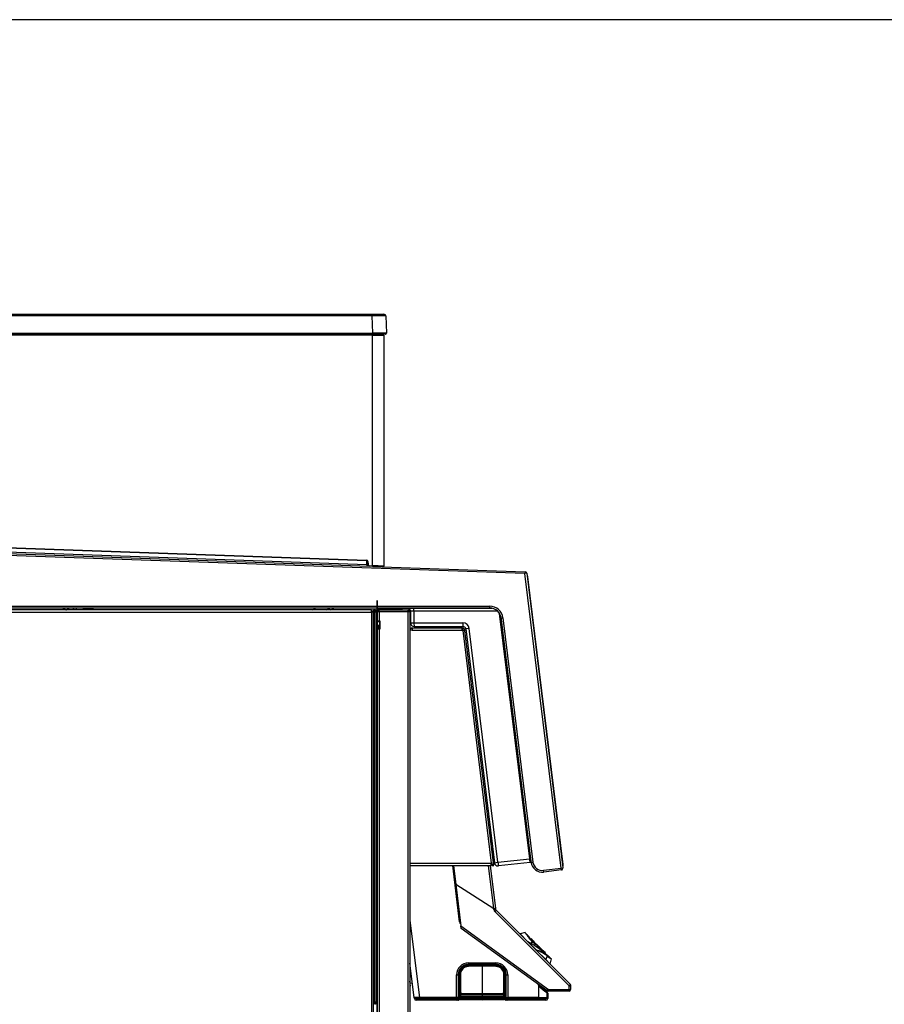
# Model space of a CAD drawing. Header units: millimetres. Extents: x 0 to 287, y 0 to 200.
# Tile 42 of 63: x 145 to 192, y 146 to 200. Entities that reach past the tile are written whole.
import ezdxf

# ---------------------------------------------------------------- set-up
doc = ezdxf.new("R2010")
doc.units = ezdxf.units.MM
for name, color, linetype in [('130.194_BW4C_CTM', 7, 'Continuous'), ('Défaut', 7, 'Continuous'), ('Marges', 7, 'Continuous')]:
    doc.layers.add(name, color=color, linetype=linetype)

# ---------------------------------------------------------------- blocks, each defined once
blk = doc.blocks.new('SE2')
at = {"layer": '130.194_BW4C_CTM', "color": 7, "linetype": 'Continuous'}
for p, q in [((123.788, 183.813), (163.869, 183.813)), ((163.869, 183.716), (123.788, 183.716)), ((163.869, 183.813), (164.514, 183.813)), ((163.869, 183.813), (163.869, 183.716)), ((163.903, 182.764), (163.869, 183.716)), ((164.614, 183.716), (164.647, 182.764)), ((123.755, 182.764), (163.903, 182.764)), ((163.903, 182.713), (123.755, 182.713)), ((163.879, 182.663), (123.842, 182.663)), ((163.879, 182.663), (163.879, 182.713)), ((163.879, 182.663), (164.499, 182.663)), ((163.879, 169.984), (163.879, 182.663)), ((163.903, 182.764), (163.903, 182.713)), ((164.597, 182.713), (163.903, 182.713)), ((164.424, 182.713), (164.424, 182.663)), ((164.499, 182.663), (164.499, 169.964)), ((163.555, 170.266), (123.785, 171.655)), ((123.786, 171.685), (163.556, 170.296)), ((172.26, 169.562), (123.444, 171.266)), ((123.617, 171.36), (163.714, 169.96)), ((123.851, 171.449), (163.579, 170.061)), ((163.555, 170.266), (163.556, 170.296)), ((163.579, 170.061), (163.576, 169.965)), ((163.579, 170.061), (163.579, 170.258)), ((163.579, 170.061), (163.617, 170.06)), ((163.603, 170.22), (163.633, 170.223)), ((163.618, 170.051), (163.603, 170.22)), ((163.618, 170.051), (163.647, 170.054)), ((163.633, 170.223), (163.647, 170.054)), ((163.714, 169.96), (163.715, 169.99)), ((163.878, 169.954), (163.714, 169.96)), ((163.715, 169.99), (163.879, 169.984)), ((163.878, 169.954), (163.879, 169.984)), ((163.878, 169.954), (172.264, 169.662)), ((164.468, 169.934), (163.878, 169.954)), ((172.264, 169.662), (172.26, 169.562)), ((172.359, 169.574), (172.26, 169.562)), ((174.248, 153.369), (172.26, 169.562)), ((172.359, 169.574), (174.348, 153.381)), ((172.373, 169.46), (172.407, 169.434)), ((172.383, 169.381), (172.413, 169.384)), ((172.413, 169.384), (172.407, 169.434)), ((174.355, 153.563), (172.413, 169.384)), ((117.064, 167.439), (163.824, 167.439)), ((163.824, 167.559), (117.074, 167.559)), ((123.321, 167.759), (170.333, 167.759)), ((170.333, 167.659), (123.321, 167.659)), ((146.924, 167.627), (146.856, 167.659)), ((147.018, 167.56), (146.924, 167.627)), ((161.601, 167.559), (161.757, 167.659)), ((163.824, 167.439), (163.824, 167.559)), ((163.824, 167.559), (163.944, 167.559)), ((163.944, 167.459), (163.824, 167.459)), ((163.824, 167.441), (163.826, 167.441)), ((163.944, 167.439), (163.824, 167.439)), ((163.824, 167.439), (163.824, 125.079)), ((163.826, 167.441), (163.826, 167.459)), ((163.839, 167.441), (163.826, 167.441)), ((163.839, 167.439), (163.839, 167.441)), ((163.844, 167.439), (163.844, 167.457)), ((163.944, 167.457), (163.844, 167.457)), ((163.994, 167.559), (163.944, 167.559)), ((163.944, 167.559), (163.944, 167.459)), ((163.944, 167.459), (163.994, 167.459)), ((163.944, 167.457), (163.944, 167.439)), ((163.944, 125.079), (163.944, 167.439)), ((164.044, 167.559), (163.994, 167.559)), ((163.994, 167.559), (163.994, 167.459)), ((163.994, 167.459), (164.044, 167.459)), ((164.112, 167.441), (163.994, 167.441)), ((163.994, 167.441), (163.994, 146.027)), ((164.044, 167.459), (164.044, 167.559)), ((164.044, 167.559), (164.112, 167.559)), ((164.044, 167.459), (164.112, 167.459)), ((164.157, 167.559), (164.112, 167.559)), ((164.112, 167.559), (164.112, 167.441)), ((164.112, 146.027), (164.112, 167.441)), ((164.112, 167.441), (164.134, 167.441)), ((164.134, 167.479), (164.134, 167.479)), ((164.134, 167.479), (164.134, 166.929)), ((164.134, 166.929), (164.134, 167.479)), ((164.134, 167.479), (164.144, 167.479)), ((164.144, 167.479), (164.144, 167.459)), ((164.144, 167.459), (164.144, 167.459)), ((164.144, 167.459), (164.144, 166.954)), ((164.144, 167.459), (164.144, 166.952)), ((164.242, 167.459), (164.144, 167.459)), ((164.144, 166.952), (164.144, 167.459)), ((164.242, 167.477), (164.242, 167.557)), ((164.242, 167.557), (164.243, 167.557)), ((164.242, 167.459), (164.242, 167.557)), ((164.242, 167.459), (164.242, 167.477)), ((165.844, 167.459), (164.242, 167.459)), ((164.242, 167.459), (164.242, 166.952)), ((164.243, 167.557), (165.844, 167.557)), ((164.244, 167.559), (164.581, 167.559)), ((164.244, 167.557), (164.244, 167.559)), ((164.244, 167.559), (164.244, 167.559)), ((164.284, 167.629), (165.167, 167.629)), ((164.284, 167.629), (164.284, 167.629)), ((164.284, 167.629), (164.284, 167.619)), ((165.167, 167.619), (164.284, 167.619)), ((164.581, 167.559), (165.507, 167.559)), ((164.581, 167.557), (164.581, 167.559)), ((165.167, 167.629), (165.477, 167.629)), ((165.167, 167.619), (165.167, 167.629)), ((165.167, 167.619), (165.167, 167.559)), ((165.487, 167.619), (165.167, 167.619)), ((165.487, 167.619), (165.487, 167.559)), ((165.507, 167.559), (165.844, 167.559)), ((165.507, 167.557), (165.507, 167.559)), ((165.581, 167.648), (170.446, 167.648)), ((165.844, 167.479), (165.844, 167.559)), ((165.844, 167.557), (165.844, 167.459)), ((165.844, 129.009), (165.844, 167.459)), ((165.944, 167.459), (165.844, 167.459)), ((165.944, 167.459), (165.944, 129.009)), ((165.967, 167.526), (165.973, 167.498)), ((165.969, 167.498), (165.969, 166.848)), ((166.162, 167.499), (166.162, 166.847)), ((170.749, 167.499), (166.162, 167.499)), ((170.333, 167.659), (170.333, 167.759)), ((172.52, 153.873), (170.864, 167.359)), ((164.134, 166.929), (164.134, 166.714)), ((164.134, 166.714), (164.134, 166.929)), ((164.134, 166.929), (164.144, 166.929)), ((164.134, 166.879), (164.134, 166.879)), ((164.134, 166.714), (164.134, 166.714)), ((164.144, 166.954), (164.144, 166.929)), ((164.144, 166.954), (164.144, 166.954)), ((164.144, 166.952), (164.144, 166.952)), ((164.144, 166.952), (164.242, 166.952)), ((164.144, 166.929), (164.224, 166.929)), ((164.144, 166.929), (164.144, 166.704)), ((164.294, 166.704), (164.144, 166.704)), ((164.144, 166.704), (164.144, 166.704)), ((164.144, 166.704), (164.144, 129.009)), ((164.144, 129.009), (164.144, 166.704)), ((164.224, 166.952), (164.224, 166.929)), ((164.224, 166.929), (164.224, 166.952)), ((164.294, 166.929), (164.224, 166.929)), ((164.224, 166.499), (164.224, 166.704)), ((164.294, 166.952), (164.242, 166.952)), ((164.242, 166.499), (164.242, 166.704)), ((164.294, 166.499), (164.294, 166.952)), ((164.294, 166.952), (164.294, 166.499)), ((166.162, 166.847), (168.847, 166.847)), ((170.936, 167.184), (172.57, 153.879)), ((170.949, 167.114), (171.048, 167.126)), ((172.597, 153.69), (170.949, 167.114)), ((171.048, 167.126), (172.696, 153.702)), ((164.144, 129.409), (164.144, 166.499)), ((164.144, 166.499), (164.144, 166.499)), ((164.242, 166.499), (164.144, 166.499)), ((164.144, 166.499), (164.144, 166.449)), ((164.144, 166.449), (164.144, 129.409)), ((164.242, 166.499), (164.242, 129.409)), ((164.294, 166.499), (164.242, 166.499)), ((165.944, 166.559), (166.063, 166.559)), ((165.945, 166.459), (165.944, 166.459)), ((166.063, 166.44), (165.944, 166.44)), ((168.812, 166.559), (166.063, 166.559)), ((166.063, 166.559), (166.063, 166.44)), ((166.063, 166.44), (168.819, 166.44)), ((166.169, 166.648), (168.854, 166.648)), ((168.812, 166.559), (168.826, 166.559)), ((168.819, 166.44), (168.819, 166.558)), ((168.826, 166.459), (168.819, 166.459)), ((168.839, 166.44), (168.819, 166.44)), ((168.826, 166.559), (168.838, 166.559)), ((168.826, 166.559), (168.826, 166.459)), ((168.838, 166.459), (168.826, 166.459)), ((168.841, 166.42), (168.839, 166.44)), ((168.959, 166.434), (168.841, 166.42)), ((168.841, 166.42), (170.41, 153.643)), ((168.86, 166.422), (168.858, 166.441)), ((168.957, 166.453), (168.959, 166.434)), ((170.528, 153.657), (168.959, 166.434)), ((169.195, 166.54), (169.003, 166.516)), ((169.003, 166.516), (170.581, 153.665)), ((170.772, 153.689), (169.195, 166.54)), ((163.994, 165.278), (163.944, 165.272)), ((163.994, 163.206), (163.944, 163.613)), ((163.944, 162.955), (163.994, 162.961)), ((163.994, 162.856), (163.944, 162.849)), ((163.944, 162.809), (163.994, 162.815)), ((163.994, 161.811), (163.944, 162.219)), ((163.952, 157.809), (163.944, 157.809)), ((163.952, 157.809), (163.994, 157.809)), ((163.952, 155.559), (163.952, 157.809)), ((163.994, 155.559), (163.944, 155.559)), ((163.944, 154.959), (163.994, 154.959)), ((163.952, 154.359), (163.952, 154.959)), ((170.399, 154.737), (170.369, 154.977)), ((170.389, 155.023), (170.429, 154.697)), ((163.994, 154.359), (163.944, 154.359)), ((163.944, 153.759), (163.994, 153.759)), ((163.952, 150.859), (163.952, 153.759)), ((170.772, 153.689), (172.52, 153.873)), ((172.52, 153.873), (172.57, 153.879)), ((172.52, 153.873), (172.52, 153.873)), ((172.553, 154.016), (172.557, 154.016)), ((172.571, 153.897), (172.567, 153.897)), ((172.57, 153.879), (172.594, 153.681)), ((172.597, 153.69), (172.696, 153.702)), ((170.397, 153.628), (165.944, 153.628)), ((165.944, 153.509), (170.397, 153.509)), ((168.669, 150.416), (168.289, 153.509)), ((168.338, 153.509), (168.464, 152.485)), ((170.55, 151.144), (170.26, 153.509)), ((170.353, 153.509), (170.642, 151.156)), ((170.397, 153.509), (170.397, 153.628)), ((170.397, 153.628), (170.412, 153.628)), ((170.41, 153.643), (170.528, 153.657)), ((170.412, 153.628), (170.41, 153.643)), ((170.439, 153.558), (170.429, 153.645)), ((170.539, 153.57), (170.439, 153.558)), ((170.439, 153.558), (170.445, 153.509)), ((170.445, 153.509), (170.545, 153.521)), ((170.528, 153.657), (170.539, 153.57)), ((170.545, 153.521), (170.539, 153.57)), ((170.581, 153.665), (170.772, 153.689)), ((172.544, 153.674), (170.8, 153.491)), ((172.594, 153.681), (172.544, 153.674)), ((172.594, 153.681), (172.559, 153.676)), ((172.559, 153.676), (172.594, 153.679)), ((172.594, 153.681), (172.594, 153.679)), ((173.276, 153.249), (174.248, 153.369)), ((173.288, 153.15), (173.276, 153.249)), ((174.261, 153.269), (173.288, 153.15)), ((174.248, 153.369), (174.348, 153.381)), ((174.261, 153.269), (174.248, 153.369)), ((174.326, 153.56), (174.355, 153.563)), ((174.335, 153.48), (174.362, 153.514)), ((174.362, 153.514), (174.355, 153.563)), ((168.465, 152.477), (168.464, 152.485)), ((168.464, 152.485), (170.55, 151.144)), ((170.547, 151.139), (168.465, 152.477)), ((168.465, 152.477), (168.745, 150.193)), ((170.553, 151.093), (170.547, 151.139)), ((170.55, 151.144), (170.642, 151.156)), ((170.642, 151.156), (170.648, 151.11)), ((170.676, 151.051), (174.753, 146.975)), ((163.944, 150.859), (163.952, 150.859)), ((163.952, 150.859), (163.994, 150.859)), ((165.944, 150.483), (166.463, 146.259)), ((174.686, 146.9), (170.61, 150.976)), ((168.669, 150.416), (168.717, 150.422)), ((168.762, 150.059), (168.745, 150.193)), ((168.745, 150.193), (173.548, 146.703)), ((173.485, 146.627), (168.762, 150.059)), ((172.268, 149.825), (171.988, 149.75)), ((171.988, 149.75), (172.417, 149.321)), ((172.39, 149.702), (172.258, 149.834)), ((172.393, 149.697), (172.384, 149.708)), ((172.719, 149.373), (172.597, 149.495)), ((172.415, 149.312), (172.421, 149.318)), ((172.433, 149.319), (172.42, 149.321)), ((172.421, 149.318), (172.869, 148.869)), ((172.434, 149.315), (172.421, 149.318)), ((172.434, 149.315), (172.436, 149.317)), ((172.873, 148.877), (172.434, 149.315)), ((172.436, 149.317), (172.875, 148.878)), ((172.869, 148.869), (172.863, 148.864)), ((172.869, 148.869), (172.873, 148.877)), ((172.875, 148.874), (172.871, 148.867)), ((172.871, 148.867), (173.398, 148.341)), ((172.875, 148.878), (172.873, 148.877)), ((172.897, 149.18), (172.904, 149.187)), ((172.906, 149.177), (172.903, 149.174)), ((173.072, 149.012), (172.906, 149.179)), ((173.062, 149.014), (173.065, 149.018)), ((173.075, 149.015), (173.069, 149.009)), ((173.248, 148.843), (173.075, 149.015)), ((173.382, 148.71), (173.263, 148.829)), ((173.359, 148.682), (173.377, 148.7)), ((173.482, 148.542), (173.398, 148.341)), ((173.64, 148.099), (173.398, 148.341)), ((173.535, 148.544), (173.524, 148.552)), ((173.723, 148.369), (173.591, 148.501)), ((173.64, 148.099), (173.715, 148.379)), ((166.176, 146.259), (165.944, 148.145)), ((168.761, 147.759), (168.796, 147.759)), ((169.147, 148.006), (170.694, 148.006)), ((169.911, 147.976), (169.152, 147.962)), ((170.669, 148.008), (169.153, 148.007)), ((169.16, 148.161), (170.659, 148.161)), ((170.66, 148.077), (169.16, 148.077)), ((169.16, 148.047), (169.16, 148.077)), ((169.16, 148.047), (170.66, 148.047)), ((170.661, 148.011), (169.161, 148.011)), ((169.161, 148.011), (169.161, 148.009)), ((170.661, 148.009), (169.161, 148.009)), ((169.911, 147.976), (169.911, 148.005)), ((170.669, 147.991), (169.911, 148.005)), ((170.669, 147.962), (169.911, 147.976)), ((169.911, 147.976), (169.911, 146.504)), ((170.66, 148.047), (170.66, 148.077)), ((170.661, 148.009), (170.661, 148.011)), ((170.953, 147.906), (170.927, 147.906)), ((165.944, 147.646), (166.004, 147.653)), ((168.506, 146.259), (168.506, 147.508)), ((168.622, 147.509), (168.591, 147.508)), ((168.591, 147.508), (168.591, 146.259)), ((168.622, 146.259), (168.622, 147.509)), ((168.658, 147.509), (168.658, 146.259)), ((168.661, 147.509), (168.658, 147.509)), ((168.661, 147.509), (168.661, 146.259)), ((168.686, 146.182), (168.686, 147.516)), ((168.734, 147.709), (168.709, 147.709)), ((168.71, 147.529), (168.711, 147.529)), ((168.715, 147.518), (168.715, 146.183)), ((171.116, 147.709), (171.087, 147.709)), ((171.099, 147.687), (171.126, 147.687)), ((171.106, 146.183), (171.106, 147.518)), ((171.132, 147.657), (171.113, 147.657)), ((171.136, 147.516), (171.136, 146.182)), ((171.164, 147.509), (171.161, 147.509)), ((171.161, 146.259), (171.161, 147.509)), ((171.164, 146.259), (171.164, 147.509)), ((171.199, 147.509), (171.199, 146.259)), ((171.199, 147.509), (171.228, 147.508)), ((171.228, 146.259), (171.228, 147.508)), ((171.311, 147.508), (171.311, 146.259)), ((165.978, 146.879), (165.944, 147.161)), ((165.944, 146.875), (165.978, 146.879)), ((165.958, 147.043), (166.077, 147.058)), ((168.661, 146.696), (168.686, 146.696)), ((171.136, 146.687), (171.161, 146.687)), ((173.002, 146.978), (173.002, 146.259)), ((173.406, 146.684), (173.406, 146.605)), ((173.441, 146.658), (173.441, 146.577)), ((173.548, 146.703), (174.684, 146.703)), ((174.684, 146.703), (174.686, 146.9)), ((174.78, 146.707), (174.782, 146.903)), ((166.463, 146.259), (166.176, 146.259)), ((166.183, 146.196), (166.176, 146.259)), ((166.471, 146.259), (166.463, 146.259)), ((166.471, 146.259), (166.477, 146.203)), ((168.506, 146.259), (166.471, 146.259)), ((166.477, 146.203), (168.506, 146.203)), ((168.591, 146.259), (168.506, 146.259)), ((168.506, 146.203), (168.506, 146.259)), ((168.506, 146.203), (168.589, 146.203)), ((168.591, 146.259), (168.589, 146.203)), ((168.589, 146.203), (168.62, 146.203)), ((168.622, 146.259), (168.591, 146.259)), ((168.62, 146.203), (168.622, 146.259)), ((168.62, 146.203), (168.655, 146.203)), ((168.658, 146.259), (168.622, 146.259)), ((168.635, 146.146), (168.635, 146.139)), ((168.635, 146.139), (168.637, 146.139)), ((168.635, 146.139), (168.635, 146.139)), ((168.635, 146.139), (168.635, 146.137)), ((168.635, 146.137), (168.637, 146.137)), ((168.637, 146.138), (168.637, 146.149)), ((168.658, 146.259), (168.655, 146.203)), ((168.655, 146.203), (168.657, 146.203)), ((168.657, 146.203), (168.66, 146.259)), ((168.658, 146.259), (168.66, 146.259)), ((168.66, 146.259), (168.661, 146.259)), ((168.66, 146.259), (168.686, 146.259)), ((168.686, 146.647), (168.661, 146.647)), ((168.686, 146.175), (168.686, 146.182)), ((168.715, 146.183), (169.911, 146.164)), ((169.911, 146.132), (168.715, 146.152)), ((168.715, 146.152), (168.715, 146.145)), ((168.715, 146.145), (169.911, 146.123)), ((168.715, 146.145), (169.911, 146.123)), ((168.756, 146.437), (168.756, 146.438)), ((168.756, 146.267), (168.756, 146.268)), ((168.786, 146.44), (168.786, 146.439)), ((168.786, 146.438), (168.786, 146.439)), ((168.786, 146.27), (168.786, 146.269)), ((168.786, 146.268), (168.786, 146.269)), ((168.8, 146.483), (169.911, 146.504)), ((169.911, 146.476), (168.8, 146.455)), ((169.911, 146.406), (168.8, 146.424)), ((168.8, 146.424), (168.8, 146.424)), ((168.8, 146.424), (169.911, 146.405)), ((169.911, 146.374), (168.8, 146.392)), ((168.8, 146.313), (169.911, 146.334)), ((169.911, 146.306), (168.8, 146.285)), ((169.911, 146.236), (168.8, 146.254)), ((168.8, 146.254), (168.8, 146.254)), ((168.8, 146.254), (169.911, 146.235)), ((169.911, 146.204), (168.8, 146.222)), ((169.911, 146.504), (171.021, 146.483)), ((169.911, 146.476), (169.911, 146.504)), ((171.021, 146.455), (169.911, 146.476)), ((169.911, 146.476), (169.911, 146.406)), ((171.021, 146.424), (169.911, 146.406)), ((169.911, 146.405), (171.021, 146.424)), ((169.911, 146.406), (169.911, 146.405)), ((169.911, 146.374), (169.911, 146.405)), ((171.021, 146.392), (169.911, 146.374)), ((169.911, 146.374), (169.911, 146.334)), ((169.911, 146.334), (171.021, 146.313)), ((169.911, 146.306), (169.911, 146.334)), ((171.021, 146.285), (169.911, 146.306)), ((169.911, 146.306), (169.911, 146.236)), ((171.021, 146.254), (169.911, 146.236)), ((169.911, 146.235), (171.021, 146.254)), ((169.911, 146.236), (169.911, 146.235)), ((169.911, 146.204), (169.911, 146.235)), ((171.021, 146.222), (169.911, 146.204)), ((169.911, 146.204), (169.911, 146.164)), ((169.911, 146.164), (171.106, 146.183)), ((169.911, 146.132), (169.911, 146.164)), ((171.106, 146.152), (169.911, 146.132)), ((169.911, 146.123), (171.106, 146.145)), ((169.911, 146.123), (171.106, 146.145)), ((169.911, 146.123), (169.911, 146.132)), ((171.021, 146.424), (171.021, 146.424)), ((171.021, 146.254), (171.021, 146.254)), ((171.036, 146.439), (171.036, 146.44)), ((171.036, 146.439), (171.036, 146.438)), ((171.036, 146.269), (171.036, 146.27)), ((171.036, 146.269), (171.036, 146.268)), ((171.065, 146.438), (171.065, 146.437)), ((171.065, 146.268), (171.065, 146.267)), ((171.106, 146.145), (171.106, 146.152)), ((171.161, 146.655), (171.136, 146.655)), ((171.136, 146.259), (171.162, 146.259)), ((171.136, 146.182), (171.136, 146.175)), ((171.161, 146.259), (171.162, 146.259)), ((171.164, 146.259), (171.162, 146.259)), ((171.162, 146.259), (171.165, 146.203)), ((171.164, 146.259), (171.199, 146.259)), ((171.166, 146.203), (171.164, 146.259)), ((171.165, 146.203), (171.166, 146.203)), ((171.166, 146.203), (171.201, 146.203)), ((171.184, 146.139), (171.188, 146.139)), ((171.184, 146.137), (171.188, 146.137)), ((171.188, 146.139), (171.188, 146.144)), ((171.188, 146.137), (171.188, 146.139)), ((171.188, 146.139), (171.188, 146.139)), ((171.199, 146.259), (171.201, 146.203)), ((171.228, 146.259), (171.199, 146.259)), ((171.201, 146.203), (171.23, 146.203)), ((171.23, 146.203), (171.228, 146.259)), ((171.23, 146.203), (171.311, 146.203)), ((171.311, 146.259), (171.311, 146.203)), ((173.002, 146.259), (171.311, 146.259)), ((171.311, 146.203), (173.002, 146.203)), ((173.002, 146.259), (173.002, 146.203)), ((173.002, 146.259), (173.196, 146.259)), ((173.002, 146.203), (173.508, 146.203)), ((173.196, 146.259), (173.361, 146.259)), ((173.361, 146.259), (173.466, 146.259)), ((173.466, 146.531), (173.466, 146.259)), ((173.466, 146.259), (173.472, 146.259)), ((173.472, 146.259), (173.511, 146.259)), ((173.511, 146.259), (173.508, 146.203)), ((173.511, 146.5), (173.51, 146.501)), ((173.511, 146.5), (173.511, 146.501)), ((173.511, 146.5), (173.511, 146.259)), ((173.511, 146.5), (173.511, 146.5)), ((174.68, 146.608), (173.544, 146.608)), ((163.994, 146.027), (164.112, 146.027)), ((164.044, 146.009), (163.994, 146.009)), ((163.994, 146.009), (163.994, 145.909)), ((163.994, 145.909), (164.044, 145.909)), ((164.044, 145.909), (164.044, 146.009)), ((164.044, 146.009), (164.112, 146.009)), ((164.112, 145.909), (164.044, 145.909)), ((164.144, 146.027), (164.112, 146.027)), ((164.112, 146.027), (164.112, 145.909)), ((164.112, 145.909), (164.144, 145.909)), ((166.479, 146.109), (166.282, 146.109)), ((168.508, 146.109), (166.479, 146.109)), ((168.52, 146.109), (168.508, 146.109)), ((168.55, 146.109), (168.52, 146.109)), ((168.556, 146.109), (168.55, 146.109)), ((168.557, 146.109), (168.556, 146.109)), ((168.605, 146.109), (168.557, 146.109)), ((168.607, 146.109), (168.605, 146.109)), ((171.218, 146.109), (171.214, 146.109)), ((171.265, 146.109), (171.218, 146.109)), ((171.266, 146.109), (171.265, 146.109)), ((171.271, 146.109), (171.266, 146.109)), ((171.301, 146.109), (171.271, 146.109)), ((171.313, 146.109), (171.301, 146.109)), ((173.004, 146.109), (171.313, 146.109)), ((173.408, 146.109), (173.004, 146.109))]:
    blk.add_line(p, q, dxfattribs=at)
for centre, radius, start, end in [((164.242, 154.766), 28.952, 89.2902, 90.7367), ((164.514, 183.713), 0.1, 2, 90), ((164.525, 183.734), 0.0758, 346.664, 71.0576), ((164.242, 154.766), 28.952, 89.2633, 89.2902), ((164.275, 138.901), 43.865, 89.5183, 90.4863), ((164.597, 182.763), 0.05, 270, 2), ((164.275, 138.901), 43.865, 89.5137, 89.5183), ((163.553, 170.216), 0.05, 5, 88), ((163.553, 170.216), 0.08, 5, 88), ((163.717, 170.06), 0.1, 185, 268), ((163.717, 170.06), 0.07, 185, 268), ((162.477, 118.459), 51.544, 87.7519, 88.4415), ((163.386, 153.065), 16.927, 87.13, 88.216), ((164.469, 169.964), 0.03, 268, 0), ((172.26, 169.562), 0.1, 7, 88), ((146.581, 167.089), 0.64, 47.3439, 52.4603), ((174.637, 194.379), 38.498, 224.1568, 224.1598), ((190.179, -305.87), 475.334, 94.98899, 95.13092), ((59.586, 349.207), 208.212, 299.25373, 299.31036), ((163.826, 167.441), 0.018, 0, 90), ((164.284, 167.479), 0.15, 90, 180), ((164.284, 167.479), 0.15, 90, 180), ((164.284, 167.479), 0.15, 90, 180), ((164.284, 167.479), 0.15, 90, 180), ((164.284, 167.479), 0.14, 90, 180), ((164.244, 167.459), 0.1, 90, 180), ((164.244, 167.459), 0.1, 90, 180), ((164.244, 167.459), 0.02, 95.7391, 180), ((165.477, 167.619), 0.01, 0, 90), ((165.581, 167.848), 0.2, 251.4285, 270), ((165.819, 167.498), 0.15, 10.1132, 90), ((165.844, 167.459), 0.1, 0, 90), ((165.844, 167.459), 0.02, 0, 90), ((165.844, 167.459), 0.02, 0, 90), ((165.819, 167.498), 0.15, 0, 10.1132), ((170.333, 167.039), 0.72, 7, 90), ((170.333, 167.039), 0.62, 7, 90), ((164.209, 166.879), 0.075, 178.2806, 180), ((164.144, 166.714), 0.01, 180, 270), ((164.144, 166.714), 0.01, 180, 270), ((166.169, 166.848), 0.2, 180, 270), ((168.847, 166.497), 0.35, 6.9895, 90.0105), ((166.063, 166.44), 0.119, 90, 180), ((166.063, 166.44), 0.019, 90, 180), ((168.812, 166.44), 0.119, 86.5934, 90), ((168.838, 166.439), 0.12, 7, 90), ((168.838, 166.439), 0.02, 7, 90), ((168.854, 166.498), 0.15, 7, 90), ((170.419, 154.983), 0.05, 127, 187), ((170.359, 155.063), 0.05, 307, 7), ((170.448, 154.743), 0.05, 187, 247), ((170.409, 154.651), 0.05, 7, 67), ((163.37, 152.648), 9.232, 6.3797, 7.6201), ((173.212, 153.765), 0.52, 187, 277), ((170.779, 153.69), 0.2, 187, 276), ((173.212, 153.765), 0.62, 187, 277), ((174.248, 153.369), 0.1, 277, 7), ((170.751, 151.117), 0.2, 187, 225), ((170.747, 151.122), 0.1, 187, 225), ((171.989, 149.745), 0.00516, 105, 225), ((177.706, 153.563), 6.602, 214.4909, 219.9744), ((177.66, 153.518), 6.536, 214.4327, 219.9478), ((178.04, 154.069), 7.142, 217.6321, 222.7206), ((177.478, 153.588), 6.38, 219.9951, 230.0049), ((177.312, 153.422), 6.135, 219.8914, 220.4705), ((178.222, 154.225), 7.348, 220.1491, 221.3224), ((177.312, 153.422), 6.135, 221.2916, 228.7431), ((172.419, 149.316), 0.00516, 90, 225), ((172.419, 149.316), 0.00516, 80.6571, 90), ((172.433, 149.314), 0.00516, 61.5024, 80.6571), ((169.477, 143.991), 6.093, 50.0285, 60.9437), ((181.42, 142.713), 10.984, 143.0129, 143.6222), ((181.312, 142.774), 10.855, 142.9301, 143.5409), ((170.954, 146.687), 3.133, 54.0477, 57.2302), ((170.951, 146.68), 3.137, 54.0384, 57.2169), ((175.309, 149.322), 2.519, 182.2885, 185.3427), ((172.789, 149.22), 0.00516, 2.8073, 42.8772), ((175.305, 149.326), 2.513, 182.4221, 185.4766), ((172.269, 147.052), 1.924, 50.9306, 71.656), ((172.267, 147.044), 1.928, 50.9325, 71.6047), ((172.896, 149.18), 0.0103, 345.0105, 45), ((172.896, 149.18), 0.0103, 345.0276, 45), ((169.461, 143.977), 6.111, 54.9698, 55.6286), ((177.177, 153.28), 5.959, 224.6704, 228.9345), ((173.068, 149.008), 0.0103, 45, 104.9895), ((173.068, 149.008), 0.0103, 90, 104.9917), ((173.068, 149.008), 0.0103, 45, 90), ((177.959, 154.151), 7.142, 229.9481, 230.9482), ((177.211, 153.239), 5.963, 230.1429, 231.8048), ((177.959, 154.151), 7.142, 230.9482, 231.9724), ((177.408, 153.77), 6.536, 233.0783, 235.5578), ((177.452, 153.817), 6.602, 233.0341, 235.5091), ((177.464, 153.472), 6.303, 231.4366, 232.1574), ((177.959, 154.151), 7.142, 232.2137, 232.3557), ((177.959, 154.151), 7.142, 232.3557, 232.3679), ((177.408, 153.77), 6.536, 235.5578, 235.5673), ((169.159, 147.508), 0.653, 89.9495, 179.9587), ((169.16, 147.508), 0.569, 90.0667, 179.9488), ((169.16, 147.508), 0.539, 89.9947, 179.9925), ((169.161, 147.509), 0.503, 90.0068, 179.9984), ((169.161, 147.509), 0.5, 90, 180), ((169.161, 147.516), 0.475, 91.0174, 179.9523), ((169.16, 147.517), 0.445, 91.0219, 179.951), ((174.406, 148.133), 5.247, 179.6963, 180.613), ((169.802, 148.04), 0.642, 179.3569, 182.5501), ((175.903, 148.156), 5.244, 179.9493, 180.8665), ((170.658, 147.508), 0.653, 0.0255, 89.9036), ((170.659, 147.508), 0.569, 0.0558, 89.9558), ((171.209, 148.038), 0.548, 179.0837, 182.8233), ((170.66, 147.508), 0.539, 0.0077, 89.9829), ((170.661, 147.509), 0.503, 0.0016, 90.0025), ((170.661, 147.509), 0.5, 0, 90), ((170.66, 147.516), 0.475, 0.0481, 88.9822), ((170.661, 147.517), 0.445, 0.049, 88.9781), ((173.635, 148.1), 0.00516, 225, 345), ((168.512, 190.943), 43.435, 269.9917, 270.1044), ((168.626, 154.227), 6.719, 269.9587, 270.271), ((171.192, 152.599), 5.091, 269.6834, 270.0788), ((171.44, 188.541), 41.033, 269.7041, 269.8197), ((168.86, 147.469), 0.408, 240.1014, 244.3916), ((168.861, 147.459), 0.39, 238.7112, 245), ((168.86, 147.459), 0.36, 236.3935, 241.01), ((168.861, 147.459), 0.391, 239.231, 243.3764), ((170.961, 147.459), 0.39, 295, 301.3887), ((170.961, 147.459), 0.36, 298.99, 303.6911), ((170.961, 147.468), 0.408, 295.9768, 299.7621), ((173.779, 148.51), 1.8, 244.87, 246.1157), ((173.803, 148.116), 1.467, 237.458, 239.0135), ((176.182, 150.518), 4.824, 228.9521, 235.7302), ((172.102, 145.453), 1.695, 50.9162, 56.0687), ((172.693, 146.188), 0.763, 50.9166, 62.1847), ((176.186, 150.413), 4.73, 230.3922, 234.7686), ((239.202, 235.522), 110.623, 233.35118, 233.50791), ((116.567, 72.395), 93.475, 52.55085, 52.729), ((174.68, 146.708), 0.1, 270, 359.3721), ((174.682, 146.904), 0.1, 359.3711, 45), ((166.282, 146.209), 0.1, 187, 270), ((168.607, 146.139), 0.0301, 270.068, 358.6302), ((168.607, 146.139), 0.03, 336.3998, 359), ((168.716, 146.175), 0.03, 180, 268.949), ((168.802, 146.438), 0.0454, 91.4429, 179.53), ((168.801, 146.437), 0.0453, 180.452, 268.6781), ((168.802, 146.268), 0.0454, 91.4429, 179.53), ((168.801, 146.267), 0.0453, 180.452, 268.6781), ((168.801, 146.44), 0.015, 91.1395, 179.9362), ((168.801, 146.438), 0.0149, 180.0149, 269.2184), ((168.801, 146.27), 0.015, 91.1395, 179.9362), ((168.801, 146.268), 0.0149, 180.0149, 269.2184), ((171.02, 146.438), 0.0454, 0.47, 88.5571), ((171.021, 146.44), 0.015, 0.0622, 88.8621), ((171.021, 146.438), 0.0149, 270.7805, 359.9862), ((171.02, 146.437), 0.0453, 271.3219, 359.548), ((171.02, 146.268), 0.0454, 0.47, 88.5571), ((171.021, 146.27), 0.015, 0.0622, 88.8621), ((171.021, 146.268), 0.0149, 270.7805, 359.9862), ((171.02, 146.267), 0.0453, 271.3219, 359.548), ((171.106, 146.175), 0.03, 271.051, 0), ((171.214, 146.139), 0.0301, 181.6236, 269.9222), ((171.214, 146.139), 0.03, 181, 270), ((171.203, 146.437), 0.299, 267.183, 272.836), ((171.27, 195.956), 49.698, 269.9523, 270.0477), ((173.429, 146.605), 0.023, 181.1472, 228.2033), ((173.408, 146.209), 0.1, 270, 357), ((175.811, 149.226), 3.564, 227.7348, 228.6803), ((172.299, 144.869), 2.041, 53.8488, 55.4218), ((173.442, 146.531), 0.0235, 1.4556, 49.5963), ((172.378, 144.891), 1.968, 54.8707, 56.4407), ((173.544, 146.708), 0.1, 234, 270), ((173.491, 146.5), 0.02, 24.0387, 50.0016), ((173.491, 146.5), 0.02, 0, 50.0021), ((173.497, 146.501), 0.0137, 357.7534, 21.6314)]:
    blk.add_arc(centre, radius, start, end, dxfattribs=at)
blk.add_ellipse((164.134, 167.479), major_axis=(0, -0.6), ratio=0.000004, dxfattribs=at)
for centre, major_axis, ratio, start_param, end_param in [((164.134, 167.479), (0, 0.6), 0.000004, 3.141593, 6.283185), ((147.186, 168.189), (-0.262, -0.562), 0.068734, 0, 0.370407), ((147.462, 167.992), (-0.445, -0.432), 0.121243, 0.002538, 0.034445), ((147.462, 167.992), (-0.445, -0.432), 0.121243, 0.214016, 0.822094), ((147.597, 167.855), (-0.443, -0.434), 0.120643, 0.94998, 1.228696), ((147.597, 167.855), (0.031, -0.619), 0.014893, -1.249615, -1.063063), ((165.581, 167.848), (0, 0.2), 0.017322, 2.817459, 3.141593), ((166.157, 167.498), (0, -0.15), 0.03464, 1.57505, 3.141593), ((166.169, 166.848), (-0.2, 0), 0.004256, 0, 1.53615), ((166.169, 166.848), (0, 0.2), 0.03464, 1.57505, 3.141593), ((168.854, 166.848), (0, 0.2), 0.03464, 1.57505, 3.141593), ((170.779, 153.69), (0.021, -0.199), 0.034894, 4.712998, 6.283185), ((170.543, 151.143), (-0.0993, -0.0122), 0.048141, 1.60839, 3.141593), ((170.543, 151.143), (-0.0541, -0.0841), 0.059657, 1.557814, 1.620323), ((170.548, 151.097), (-0.0993, -0.0122), 0.048141, 1.60839, 3.141593), ((170.606, 150.98), (-0.0707, -0.0707), 0.061049, 1.570796, 3.141593), ((168.917, 150.447), (0.23, 0.097), 0.999497, 2.86473, 3.496506), ((172.419, 149.316), (-0.00084, -0.00509), 0.318976, 1.989154, 3.141593), ((172.433, 149.314), (-0.00084, -0.00509), 0.318976, 1.989154, 3.141593), ((172.433, 149.314), (-0.00246, -0.00453), 0.587962, 2.67485, 3.141589), ((172.646, 149.318), (0.00394, 0.00333), 0.410638, 0.200463, 1.07978), ((172.646, 149.318), (-0.00412, 0.00311), 0.557189, 3.970888, 4.9648), ((172.646, 149.318), (0.00279, 0.00434), 0.754783, 5.079044, 6.002745), ((172.789, 149.22), (-0.00378, -0.00351), 0.253309, 3.141594, 3.286891), ((172.789, 149.22), (0.00303, 0.00418), 0.74487, 5.120653, 6.071685), ((172.867, 148.868), (0.00365, 0.00365), 0.707107, 3.141593, 5.235988), ((172.867, 148.868), (0.0044, -0.0027), 0.48961, 0.778636, 1.454239), ((172.871, 148.875), (0.0044, -0.0027), 0.48961, 0.778636, 1.454239), ((172.871, 148.875), (0.00135, 0.00498), 0.786556, 4.84159, 5.652835), ((173.394, 148.341), (0.00365, 0.00365), 0.707107, 3.141593, 5.235988), ((173.478, 148.542), (0.00309, 0.00414), 0.742079, 5.131225, 6.089725), ((169.153, 147.961), (0.0006, -0.03), 0.016513, 3.089234, 4.659725), ((170.668, 147.961), (-0.0006, -0.03), 0.016513, 1.62346, 3.193952), ((168.71, 147.479), (0, 0.05), 0.999391, 0, 1.453851), ((168.716, 147.516), (-0.03, 0), 0.052336, 4.729842, 6.283185), ((168.713, 147.629), (0.0026, 0.1), 0.043654, 1.574068, 3.142737), ((171.106, 147.516), (-0.03, 0), 0.052336, 3.141593, 4.694936), ((171.11, 147.629), (-0.0026, 0.1), 0.061068, 3.139987, 4.708656), ((171.112, 147.479), (0, -0.05), 0.999391, 1.804247, 3.141593), ((173.053, 146.864), (-0.0076, -0.0185), 0.170177, -1.500989, -1.24321), ((173.184, 146.781), (-0.0118, -0.0162), 0.371817, 4.977522, 5.844724), ((173.544, 146.708), (-0.0588, -0.0809), 0.0603, 0, 1.561246), ((173.544, 146.708), (0, 0.1), 0.043208, 3.141593, 4.669208), ((174.68, 146.708), (0, -0.1), 0.043208, 0, 1.527615), ((174.68, 146.708), (-0.1, 0.0011), 0.042733, 1.614448, 3.142105), ((174.682, 146.904), (0.0707, 0.0707), 0.061049, 4.712389, 6.283185), ((174.682, 146.904), (-0.1, 0.0011), 0.042732, 1.614449, 3.142105), ((166.484, 146.209), (-0.301, -0.012), 0.016507, 0.001352, 1.548598), ((166.479, 146.209), (0, -0.1), 0.017322, 4.764749, 6.283185), ((168.508, 146.209), (0, -0.1), 0.017322, 4.764749, 6.283185), ((168.52, 146.209), (0, -0.1), 0.694706, 0, 1.518436), ((168.55, 146.209), (0, -0.1), 0.694706, 0, 1.518436), ((168.556, 146.209), (0, -0.1), 0.999848, 0, 1.518436), ((168.557, 146.209), (-0.0384, -0.0923), 0.999785, 0.39455, 1.912986), ((168.605, 146.139), (0, -0.03), 0.017363, 5.364625, 6.283185), ((168.605, 146.139), (0, -0.03), 0.999391, 0, 1.518447), ((168.605, 146.139), (-0.03, 0.0015), 0.037867, 2.396538, 3.106704), ((168.716, 146.182), (0.03, 0), 0.052336, 1.58825, 3.141593), ((168.716, 146.182), (0.03, 0), 0.99863, 3.141593, 4.694936), ((168.716, 146.175), (-0.03, 0), 0.99863, 0, 1.553343), ((168.716, 146.182), (-0.0005, -0.03), 0.018339, 4.660333, 6.230825), ((168.756, 146.44), (0.03, 0), 0.052336, 4.729842, 6.283185), ((168.756, 146.438), (0.03, 0), 0.052336, 4.729842, 6.283185), ((168.756, 146.27), (0.03, 0), 0.052336, 4.729842, 6.283185), ((168.756, 146.268), (0.03, 0), 0.052336, 4.729842, 6.283185), ((168.801, 146.44), (0.0144, 0.0044), 0.998353, 1.294506, 2.847849), ((168.801, 146.439), (0.0144, 0.0044), 0.998353, 2.847849, 4.401192), ((168.801, 146.27), (0.0144, 0.0044), 0.998353, 1.294506, 2.847849), ((168.801, 146.269), (0.0144, 0.0044), 0.998353, 2.847849, 4.401192), ((168.8, 146.485), (-0.0006, 0.03), 0.016513, 3.335913, 4.659725), ((168.8, 146.394), (0.0005, 0.03), 0.018339, 4.660333, 6.230825), ((168.8, 146.315), (-0.0006, 0.03), 0.016513, 3.335913, 4.659725), ((168.8, 146.224), (0.0005, 0.03), 0.018339, 4.660333, 6.230825), ((171.021, 146.485), (0.0006, 0.03), 0.016513, 1.62346, 2.947273), ((171.021, 146.44), (0.0144, -0.0044), 0.998353, 0.293743, 1.847087), ((171.021, 146.439), (-0.0144, 0.0044), 0.998353, 1.881993, 3.435336), ((171.021, 146.394), (0.0005, -0.03), 0.018339, 3.193953, 4.764445), ((171.021, 146.315), (0.0006, 0.03), 0.016513, 1.62346, 2.947273), ((171.021, 146.27), (0.0144, -0.0044), 0.998353, 0.293743, 1.847087), ((171.021, 146.269), (-0.0144, 0.0044), 0.998353, 1.881993, 3.435336), ((171.021, 146.224), (0.0005, -0.03), 0.018339, 3.193953, 4.764445), ((171.066, 146.44), (0.03, 0), 0.052336, 3.141593, 4.694936), ((171.066, 146.438), (0.03, 0), 0.052336, 3.141593, 4.694936), ((171.066, 146.27), (0.03, 0), 0.052336, 3.141593, 4.694936), ((171.066, 146.268), (0.03, 0), 0.052336, 3.141593, 4.694936), ((171.106, 146.182), (-0.0005, 0.03), 0.018339, 3.193953, 4.764445), ((171.106, 146.182), (0.03, 0), 0.052336, 0, 1.553343), ((171.106, 146.182), (-0.03, 0), 0.99863, 1.58825, 3.141593), ((171.106, 146.175), (-0.03, 0), 0.99863, 1.58825, 3.141593), ((171.265, 146.209), (-0.0923, 0.0384), 0.999785, 0.446948, 1.965384), ((171.266, 146.209), (0, -0.1), 0.999848, 4.764749, 6.283185), ((171.218, 146.139), (0, 0.03), 0.999391, 1.623146, 3.141593), ((171.218, 146.139), (-0.03, -0.0015), 0.036097, 0.034887, 0.688066), ((171.271, 146.209), (0, -0.1), 0.707062, 4.764749, 6.283185), ((171.218, 146.139), (0, 0.03), 0.017363, 2.229027, 3.141593), ((171.301, 146.209), (0, -0.1), 0.707062, 4.764749, 6.283185), ((171.313, 146.209), (0, -0.1), 0.017322, 4.764749, 6.283185), ((173.004, 146.209), (0, -0.1), 0.017322, 4.764749, 6.283185), ((173.49, 146.501), (0.0125, 0.0156), 0.997535, 5.388779, 6.262751)]:
    blk.add_ellipse(centre, major_axis=major_axis, ratio=ratio, start_param=start_param, end_param=end_param, dxfattribs=at)
for points, knots in [([(163.915, 170.004), (163.922, 170.003), (163.931, 170.003), (163.951, 170.001), (163.963, 170.001), (163.973, 170)], [0, 0, 0, 0, 0.5, 0.5, 1, 1, 1, 1]), ([(164.117, 169.994), (164.118, 169.994), (164.121, 169.994), (164.124, 169.993), (164.126, 169.993), (164.127, 169.993), (164.128, 169.993), (164.128, 169.993), (164.128, 169.993)], [0, 0, 0, 0, 0.102519, 0.2038908, 0.3041334, 0.403265, 0.5013047, 0.5191315, 0.5191315, 0.5191315, 0.5191315]), ([(166.162, 167.499), (166.137, 167.499), (166.111, 167.499), (166.064, 167.498), (166.043, 167.498), (166.007, 167.498), (165.993, 167.498), (165.974, 167.498), (165.969, 167.498), (165.969, 167.498)], [0, 0, 0, 0, 0.25, 0.25, 0.5, 0.5, 0.75, 0.75, 1, 1, 1, 1]), ([(173.014, 146.88), (173.014, 146.885), (173.014, 146.889), (173.014, 146.894), (173.013, 146.92), (173.013, 146.945), (173.012, 146.97)], [0, 0, 0, 0, 0.0336643, 0.0336643, 0.0336643, 0.2135796, 0.2135796, 0.2135796, 0.2135796]), ([(173.048, 146.944), (173.049, 146.918), (173.049, 146.891), (173.05, 146.864), (173.05, 146.864), (173.05, 146.864), (173.05, 146.864)], [0.7924244, 0.7924244, 0.7924244, 0.7924244, 0.9978514, 0.9978514, 0.9978514, 1, 1, 1, 1]), ([(173.406, 146.605), (173.417, 146.596), (173.426, 146.589), (173.438, 146.58), (173.441, 146.577), (173.441, 146.577)], [0, 0, 0, 0, 0.5, 0.5, 1, 1, 1, 1])]:
    blk.add_open_spline(points, degree=3, knots=knots, dxfattribs=at)
for points in [[(160.594, 167.561), (160.648, 167.594), (160.703, 167.628), (160.757, 167.661)], [(168.683, 146.97), (168.674, 146.976), (168.665, 146.983), (168.657, 146.989)], [(171.165, 146.99), (171.157, 146.983), (171.148, 146.977), (171.139, 146.97)]]:
    blk.add_open_spline(points, degree=3, dxfattribs=at)

msp = doc.modelspace()

# ---------------------------------------------------------------- linework, layer by layer
at = {"layer": 'Marges', "color": 7, "linetype": 'Continuous'}
msp.add_line((287, 200), (10, 200), dxfattribs=at)

# ---------------------------------------------------------------- block references
at = {"layer": 'Défaut'}
msp.add_blockref('SE2', (0, 0), dxfattribs=at)

doc.saveas('drawing.dxf')
